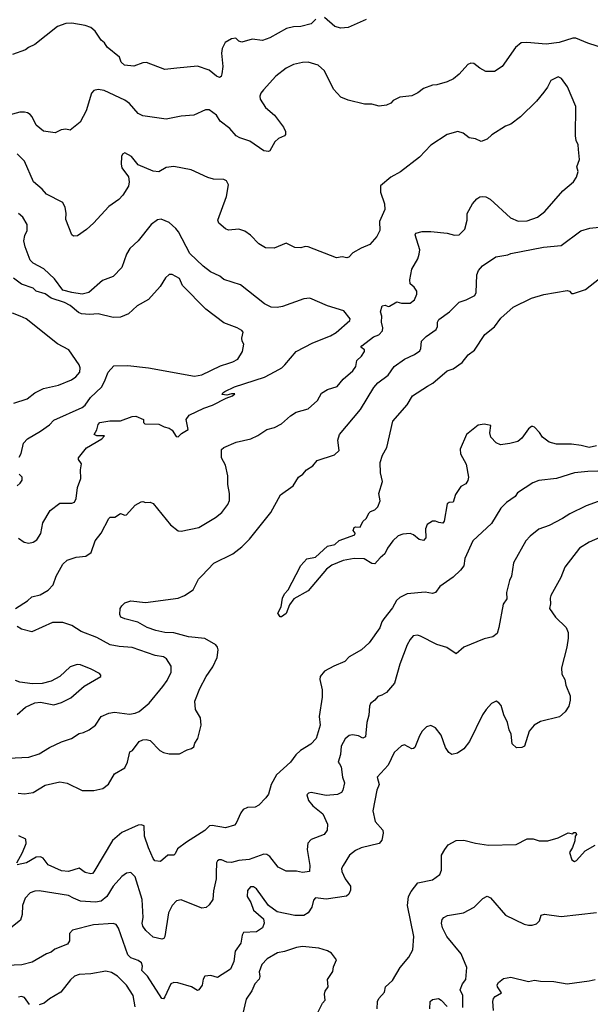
# Model space of a CAD drawing. Extents: x 1863118 to 1989590, y 394482 to 532474.
# Tile 82 of 215: x 1908473 to 1912332, y 471166 to 477832. Entities that reach past the tile are written whole.
import ezdxf

# ---------------------------------------------------------------- set-up
doc = ezdxf.new("R2010")
doc.units = 0

msp = doc.modelspace()

# ---------------------------------------------------------------- linework, layer by layer
at = {"layer": '0CON20XD'}
for points in [[(1910476.7, 477835), (1910445, 477804.2), (1910375, 477785.6), (1910325, 477783.3), (1910278.2, 477771.8), (1910165, 477708.6), (1910115, 477691.4), (1910045, 477700), (1909975, 477680), (1909956.4, 477686.4), (1909935, 477706.7), (1909905, 477703.3), (1909863, 477677), (1909842.7, 477637.3), (1909838.6, 477605), (1909848.1, 477515), (1909840.8, 477465), (1909835, 477447.5), (1909825, 477441.2), (1909805, 477449.2), (1909755, 477491.5), (1909675, 477518.6), (1909535.7, 477504.3), (1909455, 477495.8), (1909331.7, 477541.7), (1909305, 477540.6), (1909245, 477518), (1909182.5, 477525), (1909158.8, 477545), (1909148.3, 477578.3), (1909065, 477646.7), (1909046.4, 477676.4), (1909025, 477692.5), (1908983.9, 477753.9), (1908955, 477780), (1908915, 477793.8), (1908825, 477808.8), (1908785, 477806), (1908730, 477785), (1908575.6, 477664.4), (1908532.5, 477645), (1908511.7, 477628.3), (1908425, 477597.5)], [(1910816.8, 477833.2), (1910695, 477779.2), (1910645, 477774.2), (1910605.7, 477785.7), (1910535, 477846.2)], [(1912435, 477635.6), (1912315, 477672.5), (1912235, 477706.7), (1912215, 477706.7), (1912122.1, 477677.9), (1912035, 477665.5), (1911903.2, 477676.8), (1911865.6, 477674.4), (1911826, 477645), (1911736.7, 477515), (1911685, 477481.2), (1911625, 477482), (1911585, 477504), (1911545, 477536.7), (1911525, 477538.8), (1911505, 477528.8), (1911445.5, 477464.5), (1911407.3, 477432.7), (1911365, 477411.2), (1911295, 477391.2), (1911265, 477390), (1911205, 477366.7), (1911165, 477336.7), (1911125, 477316.7), (1911045, 477306.7), (1911000, 477285), (1910983, 477267), (1910955, 477252.5), (1910905, 477246.7), (1910855, 477260), (1910805, 477261.2), (1910695, 477286.7), (1910645, 477307.5), (1910595, 477362.5), (1910535.7, 477485), (1910491.2, 477525), (1910425, 477544.4), (1910386.6, 477543.4), (1910325, 477529.4), (1910275, 477503.1), (1910205, 477450), (1910121.7, 477358.3), (1910104, 477335), (1910097.5, 477315), (1910100.8, 477295), (1910136.6, 477236.6), (1910196.2, 477185), (1910258, 477105), (1910270, 477075), (1910270, 477055), (1910263.6, 477046.4), (1910222.7, 477027.3), (1910198, 477005), (1910165.9, 476944.1), (1910155, 476940), (1910125, 476943.8), (1910030.3, 477010.3), (1909962.2, 477032.2), (1909937, 477047), (1909895, 477095.8), (1909829.4, 477145), (1909804.3, 477185), (1909755, 477222.5), (1909729.1, 477220.9), (1909650, 477185), (1909565, 477179.2), (1909465, 477159.2), (1909305, 477182), (1909275, 477197.5), (1909215, 477264.3), (1909185, 477288.1), (1909045, 477352.2), (1909005, 477359.4), (1908975, 477352.5), (1908959.2, 477335), (1908922.5, 477215), (1908881.2, 477138.8), (1908815, 477083.3), (1908785, 477091.2), (1908754.1, 477085.9), (1908713.6, 477066.4), (1908635, 477077.5), (1908585, 477119.2), (1908558.6, 477175), (1908545, 477189.2), (1908525, 477202.5), (1908505, 477206.9), (1908475, 477205.6), (1908385, 477181.2)], [(1908444.1, 473845.9), (1908525, 473896.7), (1908555, 473923.8), (1908611.7, 473938.3), (1908665, 473970), (1908698.8, 474005), (1908720.8, 474065), (1908764.2, 474145), (1908795, 474174.2), (1908855, 474192.5), (1908920.3, 474199.7), (1908956, 474225), (1908983.8, 474305), (1909024, 474355), (1909075, 474456.2), (1909085, 474463.8), (1909115.8, 474464.2), (1909155, 474490), (1909185, 474476.7), (1909195, 474480), (1909255, 474546.2), (1909295, 474568.8), (1909305, 474571.2), (1909325, 474563.3), (1909355, 474566.2), (1909375, 474556.2), (1909492.8, 474412.8), (1909545, 474371.4), (1909565, 474370), (1909685, 474393.3), (1909797.6, 474462.4), (1909840, 474495), (1909880.9, 474549.1), (1909891.9, 474578.1), (1909891.9, 474625), (1909880, 474685), (1909880.8, 474745), (1909865.5, 474815.5), (1909837.5, 474865), (1909838, 474922), (1909853, 474937), (1909937.9, 474972.1), (1910037.5, 474995), (1910085, 475018), (1910145, 475058), (1910197.6, 475072.4), (1910245, 475096), (1910305, 475150.8), (1910343.8, 475175), (1910425, 475196.9), (1910486.7, 475253.3), (1910515.4, 475304.6), (1910555, 475327.5), (1910621.2, 475348.8), (1910660.7, 475399.3), (1910726.9, 475455), (1910747.8, 475485), (1910754.3, 475525), (1910785.7, 475555), (1910806.2, 475585), (1910805, 475596.7), (1910781.2, 475615), (1910786.2, 475625), (1910866.9, 475685), (1910901.5, 475698.5), (1910927.8, 475725), (1910930.4, 475745), (1910919.5, 475785), (1910922.8, 475825), (1910912.5, 475855), (1910925.8, 475894.2), (1910945, 475900), (1910965, 475890), (1910975, 475892), (1911025, 475921.4), (1911055, 475912.9), (1911115, 475913.9), (1911142.9, 475935), (1911159.2, 475975), (1911158.8, 475995), (1911141.7, 476021.7), (1911113.8, 476045), (1911111.7, 476071.7), (1911125.9, 476144.1), (1911165.8, 476214.2), (1911176.2, 476245), (1911178.8, 476275), (1911147.5, 476375), (1911153.6, 476386.4), (1911195, 476398.8), (1911255, 476398), (1911365, 476386), (1911415, 476374), (1911445, 476376.2), (1911485, 476413.3), (1911500, 476475), (1911499.5, 476520.5), (1911536.2, 476585), (1911565, 476620), (1911585, 476633.3), (1911603.9, 476636.1), (1911625, 476633.3), (1911655, 476616), (1911791.8, 476491.8), (1911845, 476468.1), (1911905, 476469.5), (1911975, 476494.4), (1912025, 476532.9), (1912147.3, 476672.7), (1912220, 476735), (1912240, 476765), (1912250, 476805), (1912241.2, 476835), (1912260, 476885), (1912253, 476953), (1912250, 476985), (1912236.7, 477015), (1912232, 477045), (1912234.4, 477245), (1912177.5, 477377.5), (1912138, 477435), (1912115, 477446), (1912065, 477420), (1912044, 477375), (1912019.4, 477340.6), (1911968.7, 477281.3), (1911860, 477175), (1911795, 477125.8), (1911759.1, 477110.9), (1911667.7, 477052.3), (1911635, 477023.8), (1911595, 477007.5), (1911556.2, 477026.2), (1911512.3, 477032.3), (1911472.5, 477065), (1911435.9, 477075.9), (1911365, 477055.7), (1911255, 476982), (1911178.3, 476901.7), (1911048.3, 476801.7), (1910984.5, 476765.5), (1910913, 476707), (1910913.3, 476665), (1910940, 476585), (1910943.9, 476546.1), (1910906.7, 476465), (1910908, 476405), (1910888.8, 476365), (1910840.7, 476309.3), (1910783.9, 476286.1), (1910727, 476253), (1910700, 476225), (1910685, 476220), (1910655, 476227.5), (1910615, 476220), (1910425, 476293.3), (1910403.9, 476296.1), (1910375, 476286.7), (1910335, 476290), (1910275, 476320), (1910195, 476286.2), (1910135, 476288), (1910090, 476315), (1910034.2, 476374.2), (1909995, 476400), (1909955, 476413.8), (1909885, 476408), (1909865, 476416.2), (1909820, 476455), (1909814.1, 476474.1), (1909872.9, 476635), (1909885.8, 476715), (1909872, 476742), (1909855, 476751.2), (1909783.2, 476753.2), (1909745, 476764.3), (1909633.3, 476815), (1909515, 476838.1), (1909465, 476830.8), (1909415, 476802), (1909375, 476806), (1909275, 476848.8), (1909230, 476905), (1909185, 476930), (1909169.2, 476920.8), (1909160.8, 476905), (1909159.4, 476855), (1909165, 476830), (1909208.8, 476768.8), (1909214, 476735), (1909208.8, 476705), (1909170.8, 476645), (1909144.4, 476615.6), (1909075, 476568), (1908972.5, 476455), (1908925, 476411.4), (1908865, 476370), (1908837, 476367), (1908826.1, 476376.1), (1908785, 476480), (1908787, 476523), (1908780.4, 476560.4), (1908764.2, 476595), (1908655, 476650.6), (1908625.5, 476685.5), (1908565.8, 476735), (1908505.8, 476875), (1908455, 476924.2)], [(1908465, 474322), (1908504.4, 474294.4), (1908535, 474289.2), (1908565, 474295.8), (1908589.3, 474310.7), (1908615.4, 474354.6), (1908628.6, 474425), (1908679.7, 474510.3), (1908745, 474560), (1908825, 474560), (1908845, 474566.7), (1908855, 474590), (1908864.3, 474665), (1908886.7, 474725), (1908884.3, 474785), (1908892, 474825), (1908871.2, 474855), (1908872, 474865), (1908925, 474934), (1909028.8, 474995), (1909047.5, 475015), (1908994.2, 475014.2), (1908976.2, 475025), (1908994, 475055), (1909005, 475092.5), (1909015.8, 475104.2), (1909082.7, 475117.3), (1909155, 475116.2), (1909235, 475146.7), (1909258.3, 475148.3), (1909310, 475125), (1909310, 475105), (1909320, 475095), (1909413.8, 475093.8), (1909450, 475075), (1909485, 475066.7), (1909503.9, 475053.9), (1909530.7, 475010.7), (1909545, 475007.5), (1909568.3, 475031.7), (1909612, 475058), (1909599.2, 475125), (1909620, 475155), (1909718.8, 475201.2), (1909778, 475222), (1909869.2, 475270.8), (1909912.5, 475285), (1909928.3, 475298.3), (1909905, 475300), (1909875, 475290), (1909843.6, 475293.6), (1909847.5, 475305), (1909861.2, 475315), (1909925, 475347.3), (1910128.9, 475411.1), (1910200.7, 475449.3), (1910245.6, 475475), (1910267.5, 475495), (1910344.2, 475585.8), (1910456.1, 475643.9), (1910575, 475690.8), (1910614.5, 475715.5), (1910706.2, 475795), (1910707.3, 475807.3), (1910665, 475860), (1910555, 475894.4), (1910435, 475947.5), (1910395, 475942.5), (1910250.3, 475889.7), (1910215, 475882.9), (1910175, 475885.7), (1910129.1, 475909.1), (1909966.4, 476036.4), (1909853.2, 476073.2), (1909826.4, 476096.4), (1909764.6, 476124.6), (1909714.6, 476164.6), (1909625, 476250), (1909546.9, 476395), (1909528.6, 476418.6), (1909485, 476459.2), (1909431.2, 476481.2), (1909405, 476477.1), (1909363.3, 476446.7), (1909275, 476334), (1909217.6, 476282.4), (1909195.8, 476245), (1909164.2, 476155), (1909105, 476094.2), (1909032.8, 476067.2), (1908940, 475985), (1908895, 475974.6), (1908825, 475984.7), (1908765, 476002), (1908708, 476078), (1908636.7, 476145), (1908565, 476182.9), (1908545, 476203.8), (1908510, 476295), (1908501.9, 476335), (1908507.9, 476372.1), (1908524.4, 476405), (1908523.1, 476445), (1908495, 476496.2), (1908465, 476520)], [(1908462.5, 472595), (1908505, 472590.8), (1908565, 472601.3), (1908645, 472649.2), (1908745, 472672.7), (1908795, 472663.8), (1908895, 472614.6), (1908975, 472612.7), (1909035, 472627.5), (1909073.5, 472656.5), (1909115, 472727.5), (1909185, 472768.1), (1909203.5, 472805), (1909217.5, 472875), (1909235.9, 472884.1), (1909281.2, 472945), (1909305, 472955.7), (1909328.3, 472958.3), (1909355, 472952), (1909420.8, 472885), (1909445, 472871.5), (1909485, 472862.5), (1909555, 472862.2), (1909605, 472890), (1909635, 472898), (1909650.7, 472909.3), (1909657.5, 472935), (1909677.5, 472965), (1909700, 473055), (1909696.4, 473106.4), (1909663, 473163), (1909657.5, 473217.5), (1909690.8, 473305), (1909735, 473386), (1909779.1, 473450.9), (1909809.6, 473515), (1909815.5, 473565.5), (1909811.4, 473585), (1909800.2, 473600.2), (1909725, 473642.7), (1909615, 473654.6), (1909515, 473680.4), (1909455, 473684.5), (1909395, 473696.9), (1909335, 473717.8), (1909272.8, 473752.8), (1909183.3, 473775), (1909158.3, 473788.3), (1909150, 473805), (1909152.5, 473845), (1909163.3, 473865), (1909185, 473883.3), (1909225, 473896.7), (1909325, 473886.2), (1909545, 473915.8), (1909586.8, 473933.2), (1909647.1, 473972.9), (1909683.3, 474045), (1909705, 474067.5), (1909786.6, 474153.4), (1909915, 474215.7), (1909975, 474262.5), (1910027.5, 474315), (1910170.8, 474495), (1910237.5, 474615), (1910322.7, 474677.3), (1910360, 474735), (1910388.8, 474755), (1910412, 474785), (1910455, 474811.2), (1910485, 474848.8), (1910603, 474887), (1910633.3, 474915), (1910625.8, 474985), (1910636, 475025), (1910777.2, 475192.8), (1910867.9, 475342.1), (1910895, 475372.9), (1910965.6, 475425), (1911006.3, 475483.7), (1911075, 475533.1), (1911143.8, 475565), (1911179.7, 475590.3), (1911187.1, 475605), (1911190.8, 475655), (1911222, 475688), (1911290.8, 475735), (1911300, 475755), (1911298.8, 475785), (1911307.9, 475802.1), (1911379.2, 475855), (1911445, 475920.6), (1911493.3, 475935), (1911551.2, 475965), (1911560.8, 475985), (1911564.2, 476105), (1911576.8, 476133.2), (1911604.5, 476165.5), (1911693, 476227), (1911775, 476239.4), (1911795, 476248.6), (1912015, 476292.2), (1912135, 476303.1), (1912267.9, 476402.1), (1912328.3, 476421.7), (1912475, 476436.7)], [(1908468.8, 474871.2), (1908484.3, 474895), (1908500, 474965), (1908526.2, 474995), (1908615, 475045.7), (1908675, 475090), (1908705, 475120.6), (1908895, 475206.7), (1908915, 475221.9), (1908953.1, 475275), (1909025.8, 475345), (1909047.8, 475382.2), (1909070.8, 475445), (1909110.9, 475489.1), (1909205, 475491.4), (1909345, 475475.6), (1909655, 475418.1), (1909705, 475427.8), (1909831.5, 475488.5), (1909887.8, 475507.8), (1909915.8, 475515), (1909948, 475535), (1909980.8, 475585), (1909988.8, 475635), (1909978, 475655), (1909975.8, 475675), (1909985.7, 475715.7), (1909975, 475728), (1909943.3, 475745), (1909855, 475779.2), (1909731.9, 475871.9), (1909575, 476032), (1909555, 476080), (1909505, 476107.5), (1909485, 476106.2), (1909460, 476085), (1909424.2, 476025), (1909345, 475938.6), (1909268, 475895), (1909210.2, 475839.8), (1909155, 475819.1), (1909105, 475815.5), (1909005, 475841.1), (1908945, 475836.8), (1908891.4, 475841.4), (1908870.6, 475850.6), (1908815, 475896.8), (1908777.1, 475917.1), (1908686.9, 475946.9), (1908645, 475975.3), (1908585, 475994.5), (1908563.8, 476015), (1908485, 476042.5), (1908432, 476082)], [(1912375, 474946.9), (1912325, 474935.5), (1912271.4, 474948.6), (1912205, 474957.5), (1912105, 474957.5), (1912055, 474971.4), (1912008.8, 475005), (1911987.9, 475037.9), (1911955, 475073.8), (1911945, 475077.1), (1911935, 475077.1), (1911915, 475062.5), (1911870.3, 474999.7), (1911842.4, 474977.6), (1911788, 474962), (1911724.5, 474954.5), (1911695, 474966.9), (1911659.4, 475005), (1911652.5, 475035), (1911660, 475085), (1911615, 475093.8), (1911575, 475088), (1911495.9, 475024.1), (1911453.1, 474925), (1911455, 474893.3), (1911492, 474822), (1911509.4, 474735), (1911505, 474713.3), (1911490.8, 474689.2), (1911457.7, 474672.3), (1911421.5, 474618.5), (1911405, 474566.2), (1911376.9, 474563.1), (1911364, 474555), (1911345, 474436.7), (1911335, 474424.2), (1911308.2, 474428.2), (1911285, 474437.1), (1911265, 474436.2), (1911230, 474415), (1911218.5, 474385), (1911220, 474325), (1911205, 474306.2), (1911175, 474312.5), (1911137.1, 474345), (1911115, 474354.6), (1911065, 474349.5), (1911032.6, 474337.4), (1910996.2, 474305), (1910961.3, 474255), (1910942.9, 474215), (1910910.3, 474189.7), (1910875, 474148.8), (1910855, 474151.2), (1910803.2, 474183.2), (1910735, 474183.4), (1910660, 474170), (1910585, 474138.6), (1910548.6, 474111.4), (1910423.8, 473965), (1910328.3, 473911.7), (1910298.8, 473871.2), (1910275, 473812.5), (1910245, 473790), (1910235, 473790), (1910220, 473815), (1910241.7, 473858.3), (1910250, 473915), (1910263.8, 473945), (1910288.8, 473971.2), (1910344, 474076), (1910374, 474136), (1910415, 474182.5), (1910475, 474194.2), (1910555, 474268.6), (1910605, 474279.2), (1910635, 474305.8), (1910740, 474345), (1910742.5, 474355), (1910729.2, 474375), (1910735, 474393.8), (1910745, 474399.2), (1910775, 474397.5), (1910794.2, 474435.8), (1910816.2, 474455), (1910836.1, 474493.9), (1910846.4, 474503.6), (1910875, 474513.3), (1910896.2, 474535), (1910910.8, 474575), (1910902.5, 474625), (1910928, 474705), (1910914, 474765), (1910912.2, 474835), (1910926.7, 474885), (1910957.1, 474935), (1910996.9, 475113.1), (1911094.2, 475225), (1911130, 475285), (1911231.2, 475351.2), (1911267.9, 475372.1), (1911365, 475455.7), (1911405, 475467.5), (1911465, 475510.6), (1911507.4, 475562.6), (1911548.5, 475595), (1911618.6, 475701.4), (1911685, 475753.3), (1911727.9, 475812.1), (1911810.8, 475885), (1911935, 475946.9), (1912017.8, 475972.2), (1912175, 475999.2), (1912192.5, 475995), (1912205, 475978.8), (1912218.3, 475978.3), (1912300, 476005), (1912395, 476079.4)], [(1908434, 475236), (1908524.7, 475265.3), (1908575.8, 475305), (1908635, 475335.6), (1908735, 475358.5), (1908823.8, 475395), (1908854, 475415), (1908879.2, 475445), (1908882.5, 475475), (1908876, 475495), (1908805, 475596.2), (1908728.6, 475638.6), (1908516.1, 475806.1), (1908476.7, 475825), (1908424.2, 475845.8)], [(1912452.2, 474777.8), (1912315, 474774.5), (1912226.6, 474763.4), (1912105, 474725.6), (1911985, 474712), (1911945, 474697.5), (1911841.1, 474628.9), (1911824, 474605), (1911765.5, 474564.5), (1911727.5, 474525), (1911665, 474421.2), (1911537.5, 474305), (1911484.5, 474185.5), (1911477.5, 474135), (1911454, 474105), (1911405, 474058.8), (1911313.8, 473995), (1911285, 473953.8), (1911265, 473948), (1911215, 473955.7), (1911094.6, 473945.4), (1911045, 473921.4), (1911020.9, 473899.1), (1910995, 473851.4), (1910935, 473776), (1910921.8, 473755), (1910910, 473715), (1910836.3, 473613.7), (1910785, 473566), (1910702.1, 473517.9), (1910673, 473487), (1910598.8, 473455), (1910535, 473420.8), (1910505.7, 473385), (1910502.9, 473365), (1910518, 473295), (1910520, 473245), (1910498.6, 473115), (1910505.5, 473055), (1910477.5, 472965), (1910443.4, 472926.6), (1910372, 472885), (1910342, 472855), (1910305.5, 472804.5), (1910209.7, 472720.3), (1910174.3, 472655), (1910155, 472590), (1910138.8, 472565), (1910090, 472515), (1910065, 472502), (1910015, 472499.2), (1909984.6, 472485.4), (1909967.9, 472462.1), (1909937.9, 472392.1), (1909925, 472378), (1909865, 472360.6), (1909775, 472376), (1909756, 472374), (1909725, 472343.8), (1909602.5, 472265), (1909540.5, 472219.5), (1909525.6, 472185), (1909515, 472175.7), (1909475, 472176.2), (1909425, 472133.3), (1909388.3, 472138.3), (1909375, 472153.3), (1909344.7, 472224.7), (1909318.2, 472305), (1909314.2, 472374.2), (1909295, 472381.9), (1909275, 472378.9), (1909165, 472329.5), (1909100.6, 472275), (1908975, 472063.8), (1908965, 472051.2), (1908955, 472048.8), (1908915, 472058), (1908875, 472087.1), (1908804.4, 472064.4), (1908755, 472070), (1908665, 472111.4), (1908631.4, 472155), (1908615, 472165.6), (1908585, 472161.5), (1908520, 472125), (1908455, 472110)], [(1908455, 474675.8), (1908477.5, 474695), (1908490, 474715), (1908490, 474735), (1908468.8, 474755)], [(1912485, 474606.5), (1912305, 474540), (1912193.6, 474486.4), (1912145, 474454.3), (1912055, 474408.6), (1911985, 474382.5), (1911925, 474336), (1911896.8, 474303.2), (1911814.2, 474155), (1911800, 474065), (1911785.6, 474035), (1911765.8, 473955), (1911767.9, 473912.1), (1911744.3, 473875), (1911713.2, 473716.8), (1911702.3, 473677.7), (1911672.5, 473655), (1911615, 473640), (1911477.5, 473585), (1911425, 473540), (1911361.7, 473581.7), (1911295, 473602.5), (1911185, 473659.2), (1911164.1, 473665.9), (1911135, 473661.2), (1911113.4, 473636.6), (1911095, 473600), (1911045, 473470), (1911008.6, 473341.4), (1910955, 473278), (1910921.7, 473258.3), (1910895, 473251.2), (1910876.2, 473225), (1910845, 473203.3), (1910838.6, 473185), (1910835.5, 473124.5), (1910820.6, 473075), (1910812.7, 472977.3), (1910795, 472968), (1910764.4, 472984.4), (1910725, 472991.4), (1910701.2, 472985), (1910675, 472962.5), (1910646.5, 472915), (1910642.6, 472857.4), (1910626.2, 472806.2), (1910636.2, 472795)], [(1912505, 474373.1), (1912325, 474295.6), (1912260, 474255), (1912160.8, 474125), (1912134.2, 474055), (1912066.2, 473935), (1912061.2, 473915), (1912063.6, 473876.4), (1912056.7, 473845), (1912096.1, 473786.1), (1912168.3, 473718.3), (1912183, 473683), (1912183.3, 473645), (1912173, 473583), (1912137.5, 473445), (1912140.7, 473400.7), (1912160, 473365), (1912166.7, 473326.7), (1912196.7, 473255), (1912196.7, 473225), (1912186.7, 473185), (1912163.6, 473146.4), (1912125, 473113.3), (1911995, 473080), (1911952.5, 473055), (1911920, 473015), (1911887.5, 472915), (1911870, 472905), (1911833, 472903), (1911805, 472930), (1911797.5, 472995), (1911783.3, 473025), (1911772.5, 473075), (1911746.7, 473125), (1911729.5, 473189.5), (1911715, 473207.5), (1911695, 473217.5), (1911665, 473203.8), (1911628.3, 473161.7), (1911604.5, 473125.5), (1911516.2, 472945), (1911476.2, 472895), (1911435, 472866), (1911395, 472858), (1911375, 472871.2), (1911354.3, 472905), (1911325, 472988.8), (1911285, 473038), (1911255, 473054), (1911225, 473043.8), (1911195.8, 473015), (1911176.4, 472983.6), (1911145.5, 472904.5), (1911137.5, 472897.5), (1911125, 472895.8), (1911075, 472922), (1911055, 472916.7), (1911005, 472871.2), (1910966.2, 472785), (1910891.1, 472705), (1910905.5, 472655), (1910888, 472615), (1910862, 472475), (1910877.3, 472405), (1910929.1, 472345), (1910931.1, 472325), (1910921.7, 472278.3), (1910905, 472254.3), (1910783.8, 472225), (1910745, 472207.1), (1910704.4, 472175), (1910661.4, 472105), (1910650.8, 472085), (1910652.9, 472065), (1910675, 472016), (1910710, 471965), (1910709.9, 471940.1), (1910699.1, 471910.9), (1910682.7, 471897.3), (1910545, 471877.5), (1910473.8, 471886.2), (1910459.5, 471870.5), (1910448.2, 471825), (1910425.3, 471784.7), (1910395, 471766.9), (1910335, 471766.7), (1910215, 471791.4), (1910155, 471834.3), (1910075, 471948.6), (1910055, 471961.4), (1910035, 471960.8), (1910014, 471936), (1910012.5, 471895), (1910036.9, 471855), (1910055, 471804.4), (1910121.4, 471745), (1910125.7, 471715), (1910115.6, 471684.4), (1910075, 471657.5), (1909987.5, 471652.5), (1909978.6, 471635), (1909968.9, 471581.1), (1909930.6, 471525), (1909921.5, 471455), (1909898.6, 471405), (1909811.7, 471348.3), (1909765, 471362), (1909725, 471356), (1909713.7, 471336.3), (1909707.8, 471295), (1909685, 471264.2), (1909675, 471260.8), (1909635.3, 471285.3), (1909541.8, 471311.8), (1909515, 471314.6), (1909495.3, 471304.7), (1909455, 471216.2), (1909445, 471203.3), (1909435, 471206.2), (1909337.2, 471357.2), (1909299.1, 471395), (1909304.5, 471425), (1909296.6, 471446.6), (1909275, 471463.5), (1909225, 471481.2), (1909205, 471500.6), (1909142.2, 471682.2), (1909126.5, 471706.5), (1909105, 471713.1), (1908972.5, 471705), (1908831.3, 471668.7), (1908810.8, 471645), (1908810.6, 471595), (1908796.6, 471573.4), (1908710.9, 471539.1), (1908685, 471519.2), (1908655, 471508.6), (1908557.5, 471452.5), (1908487.6, 471432.4), (1908385, 471429.7)], [(1908395, 472832.5), (1908535, 472840), (1908605, 472862.5), (1908675, 472905.8), (1908755, 472942.2), (1908823.3, 472965), (1908875, 473000.6), (1908905, 473007.1), (1908942, 473025), (1908985, 473055.8), (1909024.2, 473115), (1909075, 473137.5), (1909115, 473143.1), (1909215, 473130.5), (1909253.7, 473136.3), (1909282.2, 473147.8), (1909348.6, 473205), (1909441.7, 473318.3), (1909470.5, 473359.5), (1909496.9, 473415), (1909496.9, 473455), (1909467.1, 473505), (1909445, 473519.5), (1909388.8, 473528.8), (1909235, 473582.9), (1909145, 473587.9), (1909085, 473600.4), (1908995, 473648.5), (1908889.4, 473689.4), (1908825, 473730.6), (1908765, 473751.9), (1908695, 473750.6), (1908555, 473688), (1908486.1, 473706.1), (1908455, 473723.3)], [(1908455, 473129.2), (1908511.4, 473178.6), (1908575, 473207.8), (1908615, 473210.8), (1908705, 473194.2), (1908755, 473209.2), (1908818.7, 473241.3), (1908910.2, 473319.8), (1909022.5, 473385), (1909022.5, 473395), (1909012.5, 473405), (1908956.7, 473435), (1908885, 473464.3), (1908862.1, 473467.9), (1908815, 473450), (1908745, 473386.2), (1908686.8, 473353.2), (1908625, 473337.5), (1908560, 473335), (1908475, 473347.8), (1908445, 473358.1)], [(1910636.2, 472795), (1910648.6, 472775), (1910655.6, 472705), (1910669.2, 472665), (1910658.8, 472615), (1910649.7, 472600.3), (1910623.1, 472586.9), (1910545, 472578.9), (1910445, 472600), (1910427.5, 472595), (1910416.2, 472583.8), (1910426.2, 472545), (1910455, 472510), (1910524, 472455), (1910556.2, 472385), (1910553.3, 472345), (1910533.3, 472315), (1910445, 472282.9), (1910421.8, 472258.2), (1910416.9, 472215), (1910436, 472105), (1910432.5, 472065), (1910385, 472058), (1910345, 472067.5), (1910275, 472068), (1910222, 472095), (1910165, 472166), (1910145, 472181.2), (1910125, 472183.8), (1910025, 472145.5), (1909955, 472139.1), (1909905, 472126.5), (1909875, 472128.9), (1909837.5, 472145), (1909822.5, 472145), (1909811.3, 472138.7), (1909804.3, 472125), (1909801.4, 472055), (1909801.4, 472015), (1909784, 471935), (1909780, 471875), (1909755, 471838.8), (1909735, 471821.2), (1909705, 471817.1), (1909565, 471874.2), (1909533.9, 471866.1), (1909504.4, 471835), (1909478.9, 471785), (1909455.8, 471625), (1909447.7, 471612.3), (1909435, 471607.5), (1909375, 471620), (1909326, 471666), (1909306.5, 471695), (1909301.5, 471715), (1909308, 471755), (1909300.6, 471875), (1909255, 472028.8), (1909225, 472059.2), (1909195, 472054.2), (1909165, 472031.4), (1909105.6, 471965), (1909063.5, 471895), (1909025, 471865.4), (1908985, 471856.9), (1908885, 471863.8), (1908838.1, 471885), (1908802.4, 471902.4), (1908605, 471935.5), (1908575, 471933.1), (1908545, 471920), (1908509.5, 471885), (1908492.5, 471835), (1908490.6, 471775), (1908478.8, 471735), (1908391.2, 471665)], [(1908453.8, 472125), (1908493.1, 472195), (1908517.8, 472255), (1908513.7, 472283.7), (1908467.8, 472307.8)], [(1910891.4, 471135), (1910894.4, 471185), (1910902.9, 471205), (1910940.9, 471249.1), (1910948, 471285), (1910995, 471328), (1911045.6, 471414.4), (1911104.2, 471485), (1911131.4, 471535), (1911138.1, 471625), (1911097.2, 471835), (1911103.2, 471895), (1911120.6, 471929.4), (1911165, 471988.6), (1911265, 472010), (1911315.7, 472045), (1911325.6, 472075), (1911327.1, 472175), (1911347.8, 472215), (1911372.2, 472245), (1911425, 472275.6), (1911477.5, 472277.5), (1911555, 472257.1), (1911645, 472243.1), (1911831.7, 472248.3), (1911905, 472286.2), (1911946.1, 472286.1), (1911986.4, 472273.6), (1912045, 472273.8), (1912115, 472292.5), (1912183, 472327), (1912215, 472320), (1912221.7, 472328.3), (1912235, 472330), (1912240, 472315), (1912230, 472305), (1912227, 472273), (1912211.7, 472228.3), (1912192.5, 472195), (1912207.5, 472145), (1912225, 472132.5), (1912239.3, 472140.7), (1912297.5, 472205), (1912365, 472243.3)], [(1911470.8, 471145), (1911470, 471225), (1911453.1, 471265), (1911469.3, 471305), (1911491.1, 471335), (1911496.7, 471415), (1911458.3, 471508.3), (1911362.9, 471625), (1911333.1, 471685), (1911326, 471715), (1911330.5, 471739.5), (1911342.5, 471755), (1911366.7, 471766.7), (1911475, 471785.7), (1911546.2, 471825), (1911605, 471883.3), (1911635, 471897.5), (1911657.7, 471887.7), (1911759.7, 471769.7), (1911885, 471708.8), (1911915, 471701.2), (1911938.3, 471701.7), (1911968.3, 471711.7), (1911988.3, 471731.7), (1912000.7, 471769.3), (1912023.6, 471776.4), (1912135, 471761.2), (1912375, 471786.7)], [(1910488.8, 471111.2), (1910521.2, 471175), (1910538.8, 471195), (1910534.2, 471235.8), (1910538.8, 471255), (1910559.2, 471285), (1910556, 471335), (1910591.7, 471388.3), (1910595, 471420), (1910603.3, 471435), (1910616.4, 471466.4), (1910582.7, 471512.7), (1910555, 471529.2), (1910496.4, 471546.4), (1910385, 471557.7), (1910345, 471550.8), (1910265, 471523.1), (1910216.2, 471515), (1910147.1, 471475), (1910110, 471435), (1910092.5, 471385), (1910097.8, 471355), (1910093.9, 471336.1), (1910062.9, 471305), (1910043.4, 471256.6), (1910005, 471200), (1909980.8, 471095)], [(1909255, 471150), (1909240.5, 471225), (1909195.8, 471295.8), (1909135, 471357.5), (1909095, 471381.2), (1909055, 471390.4), (1908955, 471372.7), (1908875, 471367.8), (1908845, 471356.9), (1908817.6, 471332.4), (1908751.1, 471248.9), (1908675, 471204.4), (1908638.1, 471175), (1908605, 471161.6)], [(1911678.5, 471125), (1911672.7, 471185), (1911677.5, 471205), (1911690.1, 471219.9), (1911731.2, 471245), (1911704.2, 471285), (1911703, 471297), (1911712, 471315), (1911745, 471340.8), (1911795, 471349.2), (1911915, 471321.4), (1911955, 471330), (1911995, 471322), (1912085, 471320.8), (1912175, 471305.6), (1912325, 471324.4), (1912366, 471335)], [(1908540, 471165), (1908505, 471212.5), (1908485, 471218.6), (1908465, 471214.3)], [(1911247.5, 471135), (1911250, 471185), (1911265, 471198.8), (1911305, 471205.8), (1911325, 471194.2), (1911365, 471152.5)]]:
    msp.add_lwpolyline(points, dxfattribs=at)

doc.saveas('drawing.dxf')
